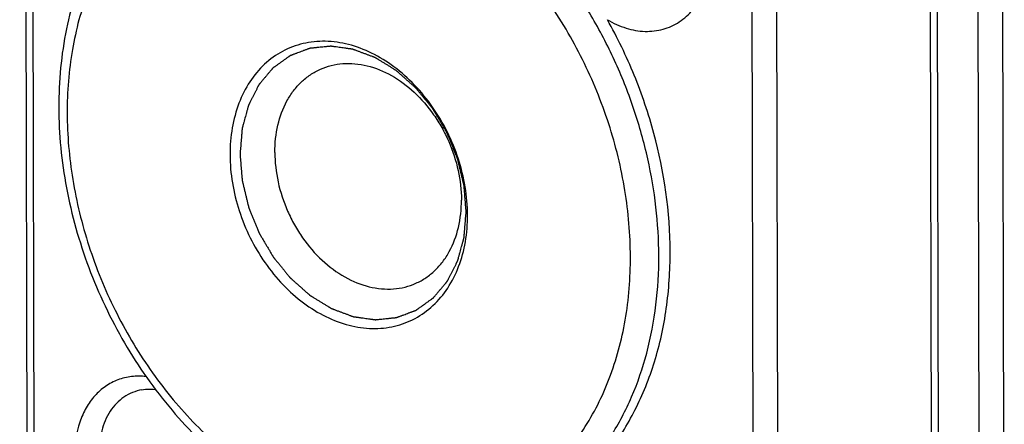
# Model space of a CAD drawing. Header units: millimetres. Extents: x 37 to 570, y 22 to 398.
# Tile 33 of 52: x 411.3 to 425.16, y 248.33 to 254.03. Entities that reach past the tile are written whole.
import ezdxf

# ---------------------------------------------------------------- set-up
doc = ezdxf.new("R2010")
doc.units = ezdxf.units.MM
doc.header["$LTSCALE"] = 32.67
doc.layers.add('00_COMPONENTS', color=7, linetype='CONTINUOUS')

msp = doc.modelspace()

# ---------------------------------------------------------------- linework, layer by layer
at = {"layer": '00_COMPONENTS', "color": 7}
for p, q in [((411.409, 246.412), (411.301, 293.729)), ((424.146, 243.165), (424.037, 290.482)), ((413.019, 248.817), (413.019, 248.817))]:
    msp.add_line(p, q, dxfattribs=at)
at = {"layer": '00_COMPONENTS', "color": 4}
for p, q in [((411.508, 246.345), (411.399, 293.662)), ((421.522, 291.081), (421.631, 243.764)), ((421.867, 291.095), (421.976, 243.779)), ((424.244, 243.098), (424.136, 290.415)), ((424.706, 290.269), (424.815, 242.953)), ((425.051, 290.284), (425.16, 242.967))]:
    msp.add_line(p, q, dxfattribs=at)
at = {"layer": '00_COMPONENTS', "color": 7}
msp.add_lwpolyline([(413.019, 248.817), (413.043, 248.821), (413.07, 248.824), (413.098, 248.826), (413.125, 248.827), (413.153, 248.827), (413.181, 248.825), (413.209, 248.822), (413.211, 248.822)], dxfattribs=at)
at = {"layer": '00_COMPONENTS', "color": 4}
for points, knots in [([(420.297, 250.704), (420.296, 251.162), (420.213, 251.858), (419.963, 252.756), (419.703, 253.418), (419.378, 254.051), (418.87, 254.832), (418.256, 255.518), (417.556, 256.069), (417.011, 256.399), (416.449, 256.646), (415.879, 256.804), (415.312, 256.87), (414.758, 256.843), (414.229, 256.721), (413.898, 256.579), (413.742, 256.495)], [0, 0, 0, 0, 0.133857, 0.202703, 0.272078, 0.341429, 0.410207, 0.543805, 0.607976, 0.669932, 0.729544, 0.786849, 0.842065, 0.895596, 0.948011, 1, 1, 1, 1]), ([(419.897, 250.692), (419.896, 251.004), (419.842, 251.638), (419.652, 252.415), (419.429, 253.023), (419.162, 253.615), (418.752, 254.31), (418.152, 255.046), (417.467, 255.657), (416.723, 256.119), (416.065, 256.368), (415.538, 256.472), (415.152, 256.504), (414.773, 256.489), (414.406, 256.427), (414.052, 256.32), (413.718, 256.167), (413.404, 255.972), (413.115, 255.735), (412.854, 255.459), (412.542, 255.038), (412.234, 254.424), (412.014, 253.597), (411.968, 253.012), (411.969, 252.713)], [0, 0, 0, 0, 0.068219, 0.1384, 0.173911, 0.209489, 0.280201, 0.349428, 0.416174, 0.47973, 0.539804, 0.56863, 0.596722, 0.6242, 0.651214, 0.677943, 0.704583, 0.731332, 0.758385, 0.785917, 0.814078, 0.872627, 0.934624, 1, 1, 1, 1]), ([(419.574, 254.028), (419.656, 253.979), (419.827, 253.9), (420.056, 253.859), (420.232, 253.866), (420.357, 253.891), (420.476, 253.934), (420.587, 253.996), (420.688, 254.075), (420.81, 254.202), (420.931, 254.401), (421.017, 254.679), (421.035, 254.878), (421.035, 254.981)], [0, 0, 0, 0, 0.131843, 0.255069, 0.314226, 0.372241, 0.429678, 0.487146, 0.545246, 0.604516, 0.727934, 0.859737, 1, 1, 1, 1]), ([(417.586, 251.323), (417.583, 251.354), (417.579, 251.401), (417.574, 251.463), (417.57, 251.51), (417.566, 251.557), (417.563, 251.596), (417.56, 251.627), (417.559, 251.646), (417.557, 251.662), (417.556, 251.673), (417.556, 251.683), (417.555, 251.69), (417.555, 251.694), (417.555, 251.697), (417.554, 251.7), (417.553, 251.703), (417.551, 251.71), (417.549, 251.72), (417.546, 251.732), (417.542, 251.747), (417.538, 251.767), (417.53, 251.798), (417.521, 251.837), (417.509, 251.884), (417.498, 251.931), (417.488, 251.97), (417.481, 252.001), (417.476, 252.021), (417.472, 252.036), (417.47, 252.048), (417.467, 252.058), (417.466, 252.064), (417.465, 252.068), (417.464, 252.071), (417.463, 252.074), (417.461, 252.078), (417.459, 252.084), (417.455, 252.094), (417.45, 252.105), (417.444, 252.12), (417.436, 252.139), (417.424, 252.169), (417.409, 252.207), (417.391, 252.252), (417.372, 252.297), (417.357, 252.335), (417.345, 252.365), (417.337, 252.384), (417.331, 252.399), (417.326, 252.41), (417.323, 252.42), (417.32, 252.426), (417.318, 252.43), (417.317, 252.433), (417.316, 252.435), (417.314, 252.439), (417.31, 252.445), (417.305, 252.454), (417.298, 252.465), (417.29, 252.479), (417.28, 252.497), (417.263, 252.525), (417.242, 252.56), (417.217, 252.603), (417.192, 252.646), (417.171, 252.681), (417.154, 252.709), (417.144, 252.727), (417.135, 252.741), (417.129, 252.752), (417.124, 252.761), (417.12, 252.767), (417.118, 252.77), (417.116, 252.773), (417.114, 252.775), (417.112, 252.779), (417.108, 252.784), (417.101, 252.792), (417.094, 252.801), (417.084, 252.813), (417.071, 252.828), (417.051, 252.853), (417.026, 252.884), (416.996, 252.92), (416.966, 252.957), (416.941, 252.988), (416.921, 253.012), (416.908, 253.028), (416.898, 253.04), (416.891, 253.049), (416.884, 253.057), (416.88, 253.062), (416.878, 253.065), (416.876, 253.068), (416.874, 253.069), (416.871, 253.072), (416.866, 253.076), (416.859, 253.083), (416.85, 253.09), (416.839, 253.101), (416.824, 253.113), (416.801, 253.133), (416.773, 253.159), (416.739, 253.189), (416.704, 253.22), (416.676, 253.245), (416.653, 253.265), (416.639, 253.278), (416.627, 253.288), (416.619, 253.296), (416.611, 253.302), (416.606, 253.307), (416.604, 253.309), (416.601, 253.311), (416.599, 253.312), (416.596, 253.314), (416.591, 253.318), (416.583, 253.322), (416.574, 253.328), (416.561, 253.336), (416.546, 253.345), (416.521, 253.361), (416.49, 253.38), (416.453, 253.403), (416.416, 253.425), (416.385, 253.445), (416.36, 253.46), (416.344, 253.469), (416.332, 253.477), (416.323, 253.483), (416.315, 253.487), (416.309, 253.491), (416.306, 253.493), (416.304, 253.494), (416.302, 253.495), (416.298, 253.496), (416.293, 253.498), (416.284, 253.501), (416.275, 253.505), (416.261, 253.51), (416.245, 253.516), (416.219, 253.526), (416.186, 253.538), (416.147, 253.553), (416.114, 253.565), (416.088, 253.575), (416.068, 253.582), (416.048, 253.59), (416.032, 253.596), (416.019, 253.601), (416.009, 253.604), (416.001, 253.607), (415.995, 253.609), (415.992, 253.611), (415.989, 253.612), (415.987, 253.612), (415.984, 253.612), (415.978, 253.613), (415.97, 253.614), (415.96, 253.616), (415.947, 253.617), (415.931, 253.62), (415.912, 253.622), (415.893, 253.625), (415.867, 253.629), (415.835, 253.633), (415.796, 253.638), (415.764, 253.643), (415.738, 253.646), (415.722, 253.649), (415.709, 253.65), (415.699, 253.652), (415.691, 253.653), (415.686, 253.654), (415.683, 253.654), (415.68, 253.655), (415.678, 253.654), (415.675, 253.654), (415.669, 253.653), (415.662, 253.653), (415.652, 253.652), (415.64, 253.65), (415.624, 253.649), (415.6, 253.646), (415.569, 253.643), (415.532, 253.639), (415.501, 253.636), (415.476, 253.634), (415.457, 253.632), (415.439, 253.63), (415.423, 253.628), (415.411, 253.627), (415.402, 253.626), (415.394, 253.625), (415.388, 253.625), (415.385, 253.624), (415.383, 253.624), (415.381, 253.623), (415.378, 253.622), (415.373, 253.62), (415.366, 253.618), (415.357, 253.615), (415.346, 253.61), (415.332, 253.605), (415.314, 253.599), (415.297, 253.592), (415.275, 253.584), (415.246, 253.573), (415.217, 253.562), (415.195, 253.554), (415.177, 253.547), (415.16, 253.541), (415.146, 253.536), (415.135, 253.531), (415.126, 253.528), (415.119, 253.525), (415.114, 253.524), (415.111, 253.522), (415.109, 253.522), (415.107, 253.52), (415.105, 253.518), (415.1, 253.515), (415.094, 253.511), (415.086, 253.505), (415.076, 253.498), (415.063, 253.489), (415.048, 253.478), (415.033, 253.467), (415.012, 253.453), (414.987, 253.434), (414.961, 253.416), (414.941, 253.402), (414.926, 253.391), (414.911, 253.38), (414.898, 253.371), (414.888, 253.364), (414.88, 253.358), (414.874, 253.354), (414.869, 253.35), (414.867, 253.349), (414.865, 253.347), (414.863, 253.345), (414.861, 253.343), (414.858, 253.339), (414.853, 253.333), (414.846, 253.325), (414.838, 253.316), (414.828, 253.303), (414.816, 253.289), (414.803, 253.274), (414.787, 253.255), (414.767, 253.23), (414.742, 253.201), (414.721, 253.177), (414.705, 253.157), (414.695, 253.145), (414.687, 253.136), (414.681, 253.128), (414.675, 253.122), (414.672, 253.118), (414.67, 253.115), (414.668, 253.114), (414.667, 253.111), (414.666, 253.108), (414.663, 253.103), (414.659, 253.096), (414.655, 253.087), (414.648, 253.075), (414.641, 253.06), (414.629, 253.036), (414.613, 253.006), (414.595, 252.97), (414.577, 252.935), (414.562, 252.905), (414.55, 252.881), (414.542, 252.866), (414.536, 252.854), (414.531, 252.845), (414.528, 252.838), (414.525, 252.833), (414.523, 252.83), (414.522, 252.827), (414.522, 252.825), (414.521, 252.821), (414.519, 252.815), (414.517, 252.807), (414.514, 252.797), (414.51, 252.783), (414.505, 252.766), (414.498, 252.738), (414.488, 252.704), (414.477, 252.663), (414.466, 252.622), (414.457, 252.588), (414.449, 252.561), (414.444, 252.544), (414.441, 252.53), (414.438, 252.52), (414.435, 252.511), (414.434, 252.505), (414.433, 252.502), (414.432, 252.499), (414.432, 252.496), (414.432, 252.493), (414.431, 252.486), (414.43, 252.476), (414.429, 252.465), (414.428, 252.45), (414.426, 252.431), (414.424, 252.401), (414.421, 252.363), (414.417, 252.317), (414.413, 252.272), (414.408, 252.211), (414.404, 252.165), (414.402, 252.135)], [0, 0, 0, 0, 0.015625, 0.023438, 0.03125, 0.039062, 0.046875, 0.050781, 0.054688, 0.056641, 0.058594, 0.060547, 0.061523, 0.062012, 0.0625, 0.062988, 0.063477, 0.064453, 0.066406, 0.068359, 0.070312, 0.074219, 0.078125, 0.085938, 0.09375, 0.101562, 0.109375, 0.113281, 0.117188, 0.119141, 0.121094, 0.123047, 0.124023, 0.124512, 0.125, 0.125488, 0.125977, 0.126953, 0.128906, 0.130859, 0.132812, 0.136719, 0.140625, 0.148438, 0.15625, 0.164062, 0.171875, 0.175781, 0.179688, 0.181641, 0.183594, 0.185547, 0.186523, 0.187012, 0.1875, 0.187988, 0.188477, 0.189453, 0.191406, 0.193359, 0.195312, 0.199219, 0.203125, 0.210938, 0.21875, 0.226562, 0.234375, 0.238281, 0.242188, 0.244141, 0.246094, 0.248047, 0.249023, 0.249512, 0.25, 0.250488, 0.250977, 0.251953, 0.253906, 0.255859, 0.257812, 0.261719, 0.265625, 0.273438, 0.28125, 0.289062, 0.296875, 0.300781, 0.304688, 0.306641, 0.308594, 0.310547, 0.311523, 0.312012, 0.3125, 0.312988, 0.313477, 0.314453, 0.316406, 0.318359, 0.320312, 0.324219, 0.328125, 0.335938, 0.34375, 0.351562, 0.359375, 0.363281, 0.367188, 0.369141, 0.371094, 0.373047, 0.374023, 0.374512, 0.375, 0.375488, 0.375977, 0.376953, 0.378906, 0.380859, 0.382812, 0.386719, 0.390625, 0.398438, 0.40625, 0.414062, 0.421875, 0.425781, 0.429688, 0.431641, 0.433594, 0.435547, 0.436523, 0.437012, 0.4375, 0.437988, 0.438477, 0.439453, 0.441406, 0.443359, 0.445312, 0.449219, 0.453125, 0.460938, 0.46875, 0.476562, 0.480469, 0.484375, 0.488281, 0.492188, 0.494141, 0.496094, 0.498047, 0.499023, 0.499512, 0.5, 0.500488, 0.500977, 0.501953, 0.503906, 0.505859, 0.507812, 0.511719, 0.515625, 0.519531, 0.523438, 0.53125, 0.539062, 0.546875, 0.550781, 0.554688, 0.556641, 0.558594, 0.560547, 0.561523, 0.562012, 0.5625, 0.562988, 0.563477, 0.564453, 0.566406, 0.568359, 0.570312, 0.574219, 0.578125, 0.585938, 0.59375, 0.601562, 0.605469, 0.609375, 0.613281, 0.617188, 0.619141, 0.621094, 0.623047, 0.624023, 0.624512, 0.625, 0.625488, 0.625977, 0.626953, 0.628906, 0.630859, 0.632812, 0.636719, 0.640625, 0.644531, 0.648438, 0.65625, 0.664062, 0.667969, 0.671875, 0.675781, 0.679688, 0.681641, 0.683594, 0.685547, 0.686523, 0.687012, 0.6875, 0.687988, 0.688477, 0.689453, 0.691406, 0.693359, 0.695312, 0.699219, 0.703125, 0.707031, 0.710938, 0.71875, 0.726562, 0.730469, 0.734375, 0.738281, 0.742188, 0.744141, 0.746094, 0.748047, 0.749023, 0.749512, 0.75, 0.750488, 0.750977, 0.751953, 0.753906, 0.755859, 0.757812, 0.761719, 0.765625, 0.769531, 0.773438, 0.78125, 0.789062, 0.796875, 0.800781, 0.804688, 0.806641, 0.808594, 0.810547, 0.811523, 0.812012, 0.8125, 0.812988, 0.813477, 0.814453, 0.816406, 0.818359, 0.820312, 0.824219, 0.828125, 0.835938, 0.84375, 0.851562, 0.859375, 0.863281, 0.867188, 0.869141, 0.871094, 0.873047, 0.874023, 0.874512, 0.875, 0.875488, 0.875977, 0.876953, 0.878906, 0.880859, 0.882812, 0.886719, 0.890625, 0.898438, 0.90625, 0.914062, 0.921875, 0.925781, 0.929688, 0.931641, 0.933594, 0.935547, 0.936523, 0.937012, 0.9375, 0.937988, 0.938477, 0.939453, 0.941406, 0.943359, 0.945312, 0.949219, 0.953125, 0.960938, 0.96875, 0.976562, 0.984375, 1, 1, 1, 1]), ([(411.969, 252.713), (411.97, 252.401), (412.025, 251.766), (412.215, 250.99), (412.437, 250.382), (412.704, 249.789), (413.114, 249.095), (413.714, 248.358), (414.399, 247.747), (415.143, 247.285), (415.802, 247.036), (416.328, 246.932), (416.714, 246.901), (417.093, 246.916), (417.461, 246.977), (417.814, 247.085), (418.149, 247.237), (418.462, 247.432), (418.751, 247.669), (419.012, 247.945), (419.324, 248.366), (419.632, 248.98), (419.852, 249.807), (419.898, 250.392), (419.897, 250.692)], [0, 0, 0, 0, 0.068219, 0.1384, 0.173911, 0.209489, 0.280201, 0.349428, 0.416174, 0.47973, 0.539804, 0.56863, 0.596722, 0.6242, 0.651214, 0.677943, 0.704583, 0.731332, 0.758385, 0.785917, 0.814078, 0.872627, 0.934624, 1, 1, 1, 1]), ([(414.402, 252.135), (414.404, 252.104), (414.408, 252.057), (414.413, 251.995), (414.417, 251.948), (414.421, 251.902), (414.424, 251.863), (414.427, 251.832), (414.429, 251.812), (414.43, 251.797), (414.431, 251.785), (414.432, 251.775), (414.432, 251.769), (414.433, 251.765), (414.433, 251.762), (414.433, 251.759), (414.434, 251.755), (414.436, 251.748), (414.438, 251.738), (414.441, 251.727), (414.445, 251.711), (414.45, 251.692), (414.457, 251.66), (414.467, 251.621), (414.478, 251.574), (414.489, 251.528), (414.499, 251.489), (414.506, 251.457), (414.511, 251.438), (414.515, 251.422), (414.518, 251.411), (414.52, 251.401), (414.522, 251.394), (414.523, 251.39), (414.523, 251.387), (414.525, 251.384), (414.526, 251.381), (414.529, 251.374), (414.533, 251.365), (414.537, 251.353), (414.543, 251.338), (414.551, 251.319), (414.563, 251.289), (414.578, 251.252), (414.597, 251.206), (414.615, 251.161), (414.63, 251.124), (414.642, 251.093), (414.65, 251.075), (414.656, 251.06), (414.661, 251.048), (414.665, 251.039), (414.667, 251.032), (414.669, 251.028), (414.67, 251.026), (414.672, 251.023), (414.674, 251.019), (414.677, 251.013), (414.683, 251.004), (414.689, 250.994), (414.697, 250.98), (414.708, 250.962), (414.724, 250.933), (414.745, 250.898), (414.77, 250.855), (414.796, 250.813), (414.817, 250.777), (414.833, 250.749), (414.844, 250.731), (414.852, 250.717), (414.858, 250.707), (414.864, 250.698), (414.867, 250.691), (414.869, 250.688), (414.871, 250.685), (414.873, 250.683), (414.875, 250.68), (414.88, 250.675), (414.886, 250.667), (414.894, 250.658), (414.904, 250.645), (414.916, 250.63), (414.936, 250.606), (414.961, 250.575), (414.991, 250.538), (415.021, 250.501), (415.046, 250.471), (415.066, 250.446), (415.079, 250.431), (415.089, 250.418), (415.097, 250.409), (415.103, 250.402), (415.107, 250.396), (415.11, 250.393), (415.112, 250.391), (415.114, 250.389), (415.117, 250.386), (415.122, 250.382), (415.129, 250.376), (415.137, 250.368), (415.149, 250.358), (415.163, 250.345), (415.186, 250.325), (415.214, 250.3), (415.249, 250.269), (415.283, 250.239), (415.312, 250.213), (415.334, 250.193), (415.349, 250.18), (415.36, 250.17), (415.369, 250.163), (415.376, 250.156), (415.381, 250.152), (415.384, 250.149), (415.386, 250.147), (415.388, 250.146), (415.391, 250.144), (415.397, 250.141), (415.404, 250.136), (415.414, 250.13), (415.426, 250.123), (415.442, 250.113), (415.466, 250.098), (415.497, 250.079), (415.534, 250.056), (415.572, 250.033), (415.603, 250.014), (415.627, 249.999), (415.643, 249.989), (415.655, 249.981), (415.665, 249.976), (415.672, 249.971), (415.678, 249.968), (415.681, 249.966), (415.683, 249.964), (415.686, 249.963), (415.689, 249.962), (415.695, 249.96), (415.703, 249.957), (415.713, 249.953), (415.726, 249.948), (415.742, 249.942), (415.768, 249.932), (415.801, 249.92), (415.841, 249.906), (415.873, 249.893), (415.9, 249.884), (415.919, 249.876), (415.939, 249.869), (415.955, 249.863), (415.968, 249.858), (415.978, 249.854), (415.986, 249.851), (415.992, 249.849), (415.995, 249.848), (415.998, 249.847), (416, 249.847), (416.004, 249.846), (416.009, 249.845), (416.017, 249.844), (416.027, 249.843), (416.04, 249.841), (416.056, 249.839), (416.075, 249.836), (416.095, 249.833), (416.12, 249.83), (416.153, 249.825), (416.191, 249.82), (416.223, 249.816), (416.249, 249.812), (416.265, 249.81), (416.278, 249.808), (416.288, 249.807), (416.296, 249.806), (416.301, 249.805), (416.305, 249.804), (416.307, 249.804), (416.309, 249.804), (416.313, 249.804), (416.318, 249.805), (416.326, 249.806), (416.335, 249.807), (416.347, 249.808), (416.363, 249.81), (416.388, 249.812), (416.419, 249.815), (416.456, 249.819), (416.487, 249.822), (416.511, 249.825), (416.53, 249.827), (416.549, 249.829), (416.564, 249.83), (416.576, 249.831), (416.586, 249.832), (416.593, 249.833), (416.599, 249.834), (416.602, 249.834), (416.604, 249.834), (416.606, 249.835), (416.609, 249.836), (416.614, 249.838), (416.621, 249.841), (416.63, 249.844), (416.641, 249.848), (416.656, 249.853), (416.673, 249.86), (416.69, 249.866), (416.713, 249.875), (416.741, 249.886), (416.77, 249.896), (416.793, 249.905), (416.81, 249.911), (416.827, 249.918), (416.841, 249.923), (416.853, 249.927), (416.861, 249.93), (416.868, 249.933), (416.873, 249.935), (416.876, 249.936), (416.878, 249.937), (416.88, 249.938), (416.883, 249.94), (416.887, 249.943), (416.894, 249.948), (416.901, 249.953), (416.911, 249.96), (416.924, 249.969), (416.939, 249.98), (416.955, 249.991), (416.975, 250.006), (417, 250.024), (417.026, 250.042), (417.046, 250.057), (417.061, 250.068), (417.077, 250.079), (417.089, 250.088), (417.1, 250.095), (417.107, 250.1), (417.114, 250.105), (417.118, 250.108), (417.12, 250.11), (417.123, 250.111), (417.124, 250.113), (417.126, 250.115), (417.13, 250.12), (417.135, 250.126), (417.141, 250.133), (417.149, 250.143), (417.159, 250.155), (417.172, 250.17), (417.184, 250.184), (417.2, 250.204), (417.221, 250.228), (417.245, 250.257), (417.266, 250.282), (417.282, 250.301), (417.292, 250.313), (417.301, 250.323), (417.307, 250.33), (417.312, 250.336), (417.315, 250.341), (417.317, 250.343), (417.319, 250.345), (417.32, 250.347), (417.322, 250.35), (417.324, 250.355), (417.328, 250.363), (417.333, 250.372), (417.339, 250.384), (417.346, 250.398), (417.359, 250.422), (417.374, 250.452), (417.392, 250.488), (417.41, 250.524), (417.426, 250.554), (417.438, 250.577), (417.445, 250.592), (417.451, 250.604), (417.456, 250.613), (417.46, 250.621), (417.462, 250.626), (417.464, 250.629), (417.465, 250.631), (417.466, 250.634), (417.467, 250.637), (417.468, 250.643), (417.471, 250.652), (417.474, 250.662), (417.477, 250.676), (417.482, 250.693), (417.489, 250.72), (417.499, 250.754), (417.51, 250.795), (417.521, 250.836), (417.531, 250.87), (417.538, 250.898), (417.543, 250.915), (417.547, 250.929), (417.549, 250.939), (417.552, 250.947), (417.553, 250.953), (417.554, 250.957), (417.555, 250.959), (417.555, 250.962), (417.556, 250.966), (417.556, 250.973), (417.557, 250.982), (417.558, 250.993), (417.559, 251.009), (417.561, 251.028), (417.563, 251.058), (417.567, 251.096), (417.57, 251.141), (417.574, 251.187), (417.579, 251.247), (417.583, 251.293), (417.586, 251.323)], [0, 0, 0, 0, 0.015625, 0.023438, 0.03125, 0.039062, 0.046875, 0.050781, 0.054688, 0.056641, 0.058594, 0.060547, 0.061523, 0.062012, 0.0625, 0.062988, 0.063477, 0.064453, 0.066406, 0.068359, 0.070312, 0.074219, 0.078125, 0.085938, 0.09375, 0.101562, 0.109375, 0.113281, 0.117188, 0.119141, 0.121094, 0.123047, 0.124023, 0.124512, 0.125, 0.125488, 0.125977, 0.126953, 0.128906, 0.130859, 0.132812, 0.136719, 0.140625, 0.148438, 0.15625, 0.164062, 0.171875, 0.175781, 0.179688, 0.181641, 0.183594, 0.185547, 0.186523, 0.187012, 0.1875, 0.187988, 0.188477, 0.189453, 0.191406, 0.193359, 0.195312, 0.199219, 0.203125, 0.210938, 0.21875, 0.226562, 0.234375, 0.238281, 0.242188, 0.244141, 0.246094, 0.248047, 0.249023, 0.249512, 0.25, 0.250488, 0.250977, 0.251953, 0.253906, 0.255859, 0.257812, 0.261719, 0.265625, 0.273438, 0.28125, 0.289062, 0.296875, 0.300781, 0.304688, 0.306641, 0.308594, 0.310547, 0.311523, 0.312012, 0.3125, 0.312988, 0.313477, 0.314453, 0.316406, 0.318359, 0.320312, 0.324219, 0.328125, 0.335938, 0.34375, 0.351562, 0.359375, 0.363281, 0.367188, 0.369141, 0.371094, 0.373047, 0.374023, 0.374512, 0.375, 0.375488, 0.375977, 0.376953, 0.378906, 0.380859, 0.382812, 0.386719, 0.390625, 0.398438, 0.40625, 0.414062, 0.421875, 0.425781, 0.429688, 0.431641, 0.433594, 0.435547, 0.436523, 0.437012, 0.4375, 0.437988, 0.438477, 0.439453, 0.441406, 0.443359, 0.445312, 0.449219, 0.453125, 0.460938, 0.46875, 0.476562, 0.480469, 0.484375, 0.488281, 0.492188, 0.494141, 0.496094, 0.498047, 0.499023, 0.499512, 0.5, 0.500488, 0.500977, 0.501953, 0.503906, 0.505859, 0.507812, 0.511719, 0.515625, 0.519531, 0.523438, 0.53125, 0.539062, 0.546875, 0.550781, 0.554688, 0.556641, 0.558594, 0.560547, 0.561523, 0.562012, 0.5625, 0.562988, 0.563477, 0.564453, 0.566406, 0.568359, 0.570312, 0.574219, 0.578125, 0.585938, 0.59375, 0.601562, 0.605469, 0.609375, 0.613281, 0.617188, 0.619141, 0.621094, 0.623047, 0.624023, 0.624512, 0.625, 0.625488, 0.625977, 0.626953, 0.628906, 0.630859, 0.632812, 0.636719, 0.640625, 0.644531, 0.648438, 0.65625, 0.664062, 0.667969, 0.671875, 0.675781, 0.679688, 0.681641, 0.683594, 0.685547, 0.686523, 0.687012, 0.6875, 0.687988, 0.688477, 0.689453, 0.691406, 0.693359, 0.695312, 0.699219, 0.703125, 0.707031, 0.710938, 0.71875, 0.726562, 0.730469, 0.734375, 0.738281, 0.742188, 0.744141, 0.746094, 0.748047, 0.749023, 0.749512, 0.75, 0.750488, 0.750977, 0.751953, 0.753906, 0.755859, 0.757812, 0.761719, 0.765625, 0.769531, 0.773438, 0.78125, 0.789062, 0.796875, 0.800781, 0.804688, 0.806641, 0.808594, 0.810547, 0.811523, 0.812012, 0.8125, 0.812988, 0.813477, 0.814453, 0.816406, 0.818359, 0.820312, 0.824219, 0.828125, 0.835938, 0.84375, 0.851562, 0.859375, 0.863281, 0.867188, 0.869141, 0.871094, 0.873047, 0.874023, 0.874512, 0.875, 0.875488, 0.875977, 0.876953, 0.878906, 0.880859, 0.882812, 0.886719, 0.890625, 0.898438, 0.90625, 0.914062, 0.921875, 0.925781, 0.929688, 0.931641, 0.933594, 0.935547, 0.936523, 0.937012, 0.9375, 0.937988, 0.938477, 0.939453, 0.941406, 0.943359, 0.945312, 0.949219, 0.953125, 0.960938, 0.96875, 0.976562, 0.984375, 1, 1, 1, 1]), ([(417.804, 246.798), (417.988, 246.847), (418.347, 246.981), (418.84, 247.284), (419.275, 247.681), (419.641, 248.163), (419.933, 248.72), (420.22, 249.56), (420.298, 250.243), (420.297, 250.704)], [0, 0, 0, 0, 0.114493, 0.229312, 0.346251, 0.466839, 0.592188, 0.722918, 1, 1, 1, 1]), ([(413.079, 249.004), (413.012, 249.011), (412.876, 249.011), (412.681, 248.964), (412.503, 248.871), (412.351, 248.735), (412.229, 248.564), (412.107, 248.288), (412.075, 248.055), (412.075, 247.898)], [0, 0, 0, 0, 0.120125, 0.236699, 0.352548, 0.470622, 0.593388, 0.72244, 1, 1, 1, 1]), ([(413.019, 248.817), (412.974, 248.808), (412.886, 248.783), (412.765, 248.717), (412.659, 248.627), (412.538, 248.475), (412.437, 248.233), (412.417, 248.022), (412.42, 247.912)], [0, 0, 0, 0, 0.115965, 0.23112, 0.347679, 0.467614, 0.722016, 1, 1, 1, 1])]:
    msp.add_open_spline(points, degree=3, knots=knots, dxfattribs=at)
at = {"layer": '00_COMPONENTS', "color": 7}
for points, knots in [([(413.53, 256.369), (413.398, 256.283), (413.144, 256.088), (412.807, 255.74), (412.516, 255.341), (412.274, 254.896), (412.084, 254.412), (411.901, 253.714), (411.85, 253.163), (411.851, 252.793)], [0, 0, 0, 0, 0.115277, 0.232315, 0.351838, 0.474425, 0.600471, 0.730174, 1, 1, 1, 1]), ([(420.457, 250.761), (420.455, 251.321), (420.333, 252.174), (419.967, 253.253), (419.715, 253.776), (419.574, 254.028)], [0, 0, 0, 0, 0.492191, 0.745702, 1, 1, 1, 1]), ([(417.605, 251.276), (417.604, 251.542), (417.534, 251.949), (417.33, 252.45), (417.122, 252.802), (416.869, 253.112), (416.58, 253.37), (416.266, 253.565), (415.938, 253.689), (415.608, 253.737), (415.288, 253.705), (414.993, 253.594), (414.736, 253.408), (414.527, 253.157), (414.373, 252.85), (414.281, 252.501), (414.261, 252.255), (414.261, 252.128)], [0, 0, 0, 0, 0.138122, 0.209234, 0.280016, 0.349312, 0.416123, 0.479742, 0.539876, 0.596757, 0.651195, 0.704502, 0.758246, 0.813894, 0.872501, 0.934559, 1, 1, 1, 1]), ([(415.533, 253.33), (415.582, 253.353), (415.686, 253.388), (415.85, 253.414), (416.021, 253.413), (416.256, 253.373), (416.549, 253.251), (416.868, 253.013), (417.094, 252.75), (417.246, 252.51), (417.374, 252.252), (417.486, 251.912), (417.519, 251.628), (417.519, 251.489)], [0, 0, 0, 0, 0.051872, 0.104431, 0.158292, 0.213942, 0.331462, 0.45791, 0.591562, 0.660187, 0.729299, 0.86673, 1, 1, 1, 1]), ([(414.892, 252.159), (414.892, 252.288), (414.918, 252.54), (415.025, 252.832), (415.151, 253.029), (415.262, 253.154), (415.39, 253.256), (415.484, 253.309), (415.533, 253.33)], [0, 0, 0, 0, 0.275733, 0.532171, 0.653731, 0.771483, 0.88647, 1, 1, 1, 1]), ([(411.851, 252.793), (411.851, 252.415), (411.928, 251.646), (412.19, 250.714), (412.495, 249.994), (412.858, 249.304), (413.411, 248.516), (414.21, 247.725), (414.968, 247.221), (415.605, 246.936), (416.085, 246.787), (416.567, 246.7), (416.89, 246.686), (417.049, 246.69)], [0, 0, 0, 0, 0.128795, 0.261132, 0.327904, 0.394584, 0.526205, 0.653684, 0.775289, 0.833728, 0.890561, 0.945916, 1, 1, 1, 1]), ([(414.261, 252.128), (414.262, 251.862), (414.332, 251.456), (414.536, 250.955), (414.744, 250.603), (414.997, 250.292), (415.286, 250.034), (415.6, 249.84), (415.928, 249.715), (416.259, 249.668), (416.578, 249.699), (416.873, 249.81), (417.13, 249.996), (417.339, 250.248), (417.493, 250.554), (417.586, 250.903), (417.605, 251.15), (417.605, 251.276)], [0, 0, 0, 0, 0.138122, 0.209234, 0.280016, 0.349312, 0.416123, 0.479742, 0.539876, 0.596757, 0.651195, 0.704502, 0.758246, 0.813894, 0.872501, 0.934559, 1, 1, 1, 1]), ([(414.892, 252.159), (414.892, 252.019), (414.925, 251.736), (415.037, 251.396), (415.165, 251.138), (415.316, 250.897), (415.543, 250.635), (415.862, 250.396), (416.155, 250.275), (416.39, 250.235), (416.561, 250.233), (416.725, 250.259), (416.829, 250.295), (416.878, 250.317)], [0, 0, 0, 0, 0.13327, 0.270701, 0.339813, 0.408438, 0.54209, 0.668538, 0.786058, 0.841708, 0.895569, 0.948128, 1, 1, 1, 1]), ([(416.878, 250.317), (416.927, 250.339), (417.021, 250.391), (417.149, 250.494), (417.26, 250.619), (417.386, 250.816), (417.493, 251.108), (417.519, 251.359), (417.519, 251.489)], [0, 0, 0, 0, 0.11353, 0.228517, 0.346269, 0.467829, 0.724267, 1, 1, 1, 1]), ([(419.588, 247.941), (419.731, 248.125), (419.986, 248.532), (420.259, 249.216), (420.423, 249.969), (420.457, 250.494), (420.457, 250.761)], [0, 0, 0, 0, 0.232877, 0.476903, 0.732797, 1, 1, 1, 1])]:
    msp.add_open_spline(points, degree=3, knots=knots, dxfattribs=at)

doc.saveas('drawing.dxf')
